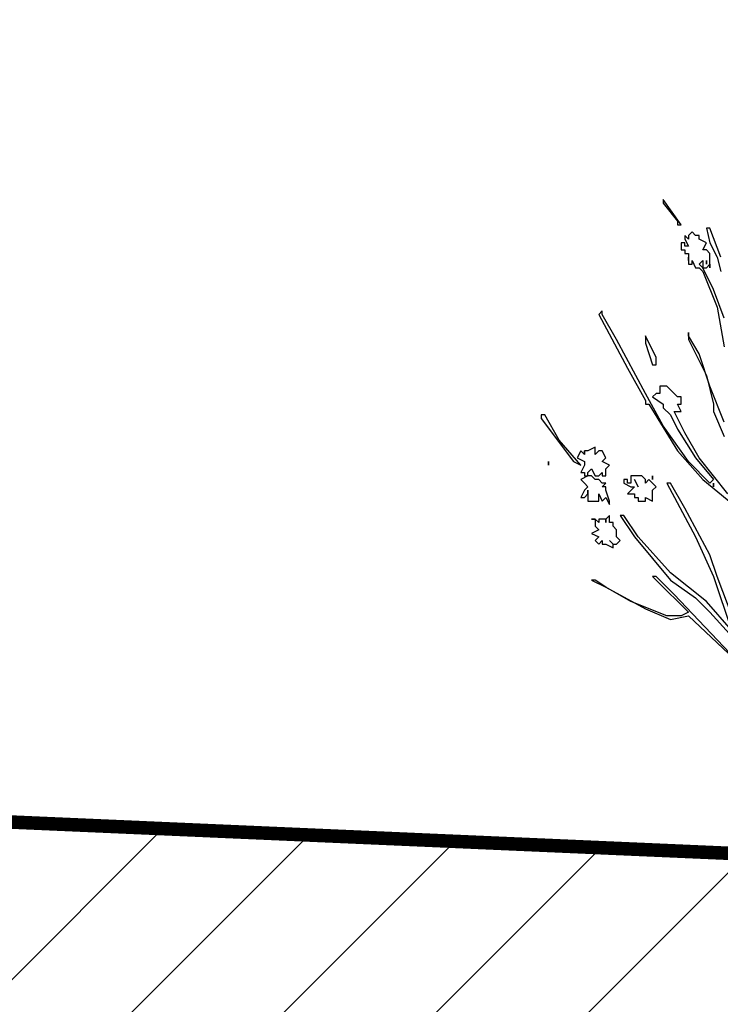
# Model space of a CAD drawing. Header units: centimetres. Extents: x 100159 to 737697, y -50084 to 234864.
# Tile 58 of 165: x 409024 to 409127, y -21180 to -21035. Entities that reach past the tile are written whole.
import ezdxf

# ---------------------------------------------------------------- set-up
doc = ezdxf.new("R2010")
doc.units = ezdxf.units.CM
doc.layers.get('0').update_dxf_attribs({"lineweight": 5})
doc.layers.add('DDL- PAYSAGE', color=63, linetype='Continuous')
doc.layers.add('DDL- STRUCTURE', color=5, linetype='Continuous', lineweight=5)
doc.layers.add('DDL-HACHURES', color=252, linetype='Continuous', lineweight=13)

# ---------------------------------------------------------------- blocks, each defined once
blk = doc.blocks.new('Arbue11')
for points in [[(1.0247, 1.9681), (0.9823, 1.9152), (0.9823, 1.9046), (0.9717, 1.9046), (1.0247, 1.9787), (1.0247, 1.9787), (1.0247, 1.9681)], [(0.8871, 1.8517), (0.8659, 1.8094), (0.8553, 1.7671)], [(0.8553, 1.8094), (0.8871, 1.8941), (0.8976, 1.8941), (0.8871, 1.8517)], [(0.9506, 1.8623), (0.9612, 1.8729), (0.9612, 1.8729), (0.9612, 1.8623), (0.9506, 1.8412), (0.9506, 1.8412), (0.9612, 1.8412), (0.9612, 1.8517), (0.9717, 1.8517), (0.9717, 1.8305), (0.9612, 1.8305), (0.9612, 1.82), (0.9506, 1.82), (0.9506, 1.7988), (0.9506, 1.7988), (0.9506, 1.8094), (0.9506, 1.7882), (0.94, 1.7882), (0.94, 1.7988), (0.9294, 1.7776), (0.9188, 1.7776), (0.9083, 1.7671), (0.8659, 1.6612), (0.8447, 1.5448)], [(0.8447, 1.3226), (0.8871, 1.4284), (0.9188, 1.5236), (0.9506, 1.5766), (0.9506, 1.5871), (0.9506, 1.566), (0.8976, 1.4602), (0.8765, 1.3755), (0.8765, 1.3543), (0.8447, 1.2802)], [(0.8342, 1.1109), (0.9188, 1.2167), (0.9612, 1.2908), (0.9929, 1.3543), (0.9929, 1.3543), (0.9717, 1.3543), (0.9717, 1.3543), (0.9823, 1.3755), (0.9823, 1.3755), (0.9717, 1.3755), (0.9717, 1.3966), (0.9823, 1.3966), (0.9929, 1.4072), (0.9929, 1.4072), (1.0035, 1.4178), (1.0141, 1.4284), (1.0352, 1.4284), (1.0352, 1.4072), (1.0352, 1.4072), (1.0458, 1.4072), (1.0564, 1.3966), (1.0247, 1.3755), (1.0247, 1.3649), (1.0035, 1.3437), (0.9823, 1.3014), (0.9294, 1.2167), (0.8765, 1.1532), (0.8871, 1.1426), (0.9506, 1.2061), (1.0247, 1.312), (1.0776, 1.4072), (1.1622, 1.566), (1.2046, 1.64), (1.2046, 1.6507), (1.2046, 1.6507), (1.2152, 1.64), (1.1305, 1.4813), (1.0776, 1.3861), (1.0776, 1.3755), (1.067, 1.3755), (0.9823, 1.2379), (0.9083, 1.1532), (0.7919, 1.058)], [(0.8024, 0.6982), (0.8659, 0.8675), (0.8871, 0.931), (0.9612, 1.0685), (1.0035, 1.1426), (1.0141, 1.1426), (0.9294, 0.9839), (0.8765, 0.8675), (0.8236, 0.7087)], [(0.8236, 0.7087), (0.8976, 0.7934), (1.0035, 0.878), (1.0988, 0.9839), (1.1411, 1.0474), (1.1517, 1.0474), (1.1093, 0.9839), (1.0035, 0.8569), (0.9294, 0.804), (0.8871, 0.7616), (0.7812, 0.6452)], [(0.8447, 1.6295), (0.8765, 1.7141), (0.9083, 1.7776), (0.9188, 1.7882), (0.9188, 1.7882), (0.9083, 1.7988), (0.9083, 1.7776), (0.8976, 1.7776), (0.8976, 1.7776), (0.8871, 1.7882), (0.8871, 1.7776), (0.8871, 1.7776), (0.8871, 1.8094), (0.8871, 1.8094), (0.8871, 1.82), (0.8976, 1.8305), (0.9083, 1.8305), (0.8976, 1.8517), (0.9188, 1.8623), (0.9188, 1.8729), (0.9294, 1.8729), (0.94, 1.8835), (0.9506, 1.8729), (0.9506, 1.8623)], [(0.8976, 1.7882), (0.8976, 1.7882), (0.8976, 1.7988), (0.8976, 1.7988), (0.8976, 1.7882)], [(1.0564, 1.4919), (1.0564, 1.4919), (1.0458, 1.4919), (1.0458, 1.5131), (1.0776, 1.5766), (1.0776, 1.5554), (1.0564, 1.4919)], [(1.3845, 1.3331), (1.2893, 1.2061), (1.2681, 1.1956), (1.2681, 1.1956), (1.3316, 1.2697), (1.3739, 1.3437), (1.3845, 1.3437), (1.3845, 1.3331)], [(1.2575, 1.2379), (1.2575, 1.2273), (1.2681, 1.2379), (1.2681, 1.2379), (1.2786, 1.2167), (1.2575, 1.2061), (1.2575, 1.1956), (1.2575, 1.1956), (1.2681, 1.1744), (1.2575, 1.1744), (1.2575, 1.1638), (1.2469, 1.1638), (1.2681, 1.1532), (1.2575, 1.1426), (1.2469, 1.1321), (1.2575, 1.1215), (1.2681, 1.1003), (1.2575, 1.1003), (1.2469, 1.1109), (1.2469, 1.1215), (1.2469, 1.1109), (1.2469, 1.1003), (1.2469, 1.0897), (1.2363, 1.0897), (1.2257, 1.0897), (1.2152, 1.0897), (1.2152, 1.1109), (1.2152, 1.1109), (1.2046, 1.0897), (1.194, 1.1003), (1.1834, 1.0792), (1.1834, 1.0897), (1.194, 1.1215), (1.194, 1.1321), (1.2046, 1.1321), (1.194, 1.1426), (1.2046, 1.1426), (1.2046, 1.1426), (1.2152, 1.1532), (1.2257, 1.1532), (1.2257, 1.1532), (1.2363, 1.1638), (1.2469, 1.1638), (1.2469, 1.1638), (1.2469, 1.1638), (1.2469, 1.1744), (1.2363, 1.185), (1.2257, 1.1638), (1.2152, 1.1638), (1.2046, 1.1744), (1.2046, 1.1638), (1.194, 1.1638), (1.194, 1.1638), (1.194, 1.185), (1.1834, 1.1956), (1.1834, 1.1956), (1.2046, 1.2061), (1.2046, 1.2061), (1.2046, 1.2061), (1.194, 1.2167), (1.2046, 1.2379), (1.2152, 1.2379), (1.2257, 1.2273), (1.2257, 1.2379), (1.2257, 1.2485), (1.2469, 1.2379), (1.2575, 1.2379)], [(1.2575, 1.2273), (1.2575, 1.2273), (1.2575, 1.2379), (1.2575, 1.2379), (1.2575, 1.2273)], [(1.3633, 1.1956), (1.3633, 1.1956), (1.3633, 1.2061), (1.3633, 1.2061), (1.3633, 1.1956)], [(1.1093, 1.1638), (1.1199, 1.1638), (1.1199, 1.1532), (1.1199, 1.1532), (1.1199, 1.1532), (1.1199, 1.1426), (1.1305, 1.1426), (1.1305, 1.1532), (1.1411, 1.1532), (1.1411, 1.1426), (1.1199, 1.1321), (1.1093, 1.1321), (1.1305, 1.1109), (1.1305, 1.1109), (1.1305, 1.1109), (1.1093, 1.1109), (1.1093, 1.1003), (1.0988, 1.1003), (1.0988, 1.0897), (1.0881, 1.0897), (1.0881, 1.0897), (1.0776, 1.0897), (1.0776, 1.1003), (1.0564, 1.0897), (1.0564, 1.1109), (1.0564, 1.1215), (1.0458, 1.1321), (1.067, 1.1532), (1.0776, 1.1426), (1.0776, 1.1532), (1.0881, 1.1638), (1.1093, 1.1638), (1.1093, 1.1638)], [(1.0564, 1.1532), (1.0564, 1.1532), (1.0564, 1.1638), (1.0564, 1.1638), (1.0564, 1.1532)], [(0.8765, 1.1426), (0.8765, 1.1426), (0.8765, 1.1321), (0.8765, 1.1426), (0.8765, 1.1426)], [(1.1093, 1.1532), (1.1093, 1.1532), (1.0988, 1.1321), (1.0988, 1.1321), (1.1093, 1.1532)], [(1.194, 1.0368), (1.194, 1.0262), (1.194, 1.0262), (1.194, 1.0262), (1.194, 1.0368), (1.2152, 1.0368), (1.2152, 1.0262), (1.2257, 1.0368), (1.2363, 1.0368), (1.2257, 1.0368), (1.2257, 1.0262), (1.2257, 1.0262), (1.2257, 1.0156), (1.2152, 1.0051), (1.2152, 1.0051), (1.2363, 0.9945), (1.2152, 0.9839), (1.2257, 0.9733), (1.2257, 0.9733), (1.2152, 0.9627), (1.2046, 0.9733), (1.2046, 0.9733), (1.2046, 0.9733), (1.2046, 0.9627), (1.194, 0.9627), (1.1729, 0.9521), (1.1729, 0.9627), (1.1622, 0.9627), (1.1517, 0.9733), (1.1622, 0.9839), (1.1622, 0.9945), (1.1622, 0.9945), (1.1622, 1.0051), (1.1622, 1.0051), (1.1622, 1.0051), (1.1729, 1.0156), (1.1729, 1.0156), (1.1729, 1.0262), (1.1834, 1.0262), (1.1834, 1.0474), (1.194, 1.0368), (1.194, 1.0368)], [(1.1729, 0.9627), (1.1834, 0.9733), (1.1729, 0.9627), (1.1729, 0.9627)], [(1.0458, 0.8569), (0.9506, 0.7616), (0.9717, 0.7511), (1.0141, 0.7511), (1.1199, 0.7934), (1.194, 0.8357), (1.0776, 0.7722), (1.0035, 0.7405), (0.9506, 0.7511), (0.9506, 0.7511), (0.7812, 0.5923), (0.7812, 0.5923), (0.7919, 0.6029), (0.9929, 0.8146), (1.0458, 0.8675), (1.0564, 0.8675), (1.0458, 0.8569)], [(1.2257, 0.8569), (1.2363, 0.8569), (1.194, 0.8357), (1.2257, 0.8569)]]:
    blk.add_lwpolyline(points)

msp = doc.modelspace()

# ---------------------------------------------------------------- hatches: boundary and pattern name
at = {"layer": 'DDL-HACHURES'}
h = msp.add_hatch(dxfattribs=at)
h.set_pattern_fill('ANSI31', color=256, scale=5, angle=180)
h.set_pattern_definition([(315, (487101.846, -21236.112), (11.2253202, 11.2253202), [])])
edge = h.paths.add_edge_path()
edge.add_line((428241.223, -20411.342), (430732.326, -20411.377))
edge.add_line((430732.326, -20411.377), (430732.469, -20542.781))
edge.add_line((430732.469, -20542.781), (430771.842, -20569.512))
edge.add_line((430771.842, -20569.512), (430771.842, -20447.377))
edge.add_line((430771.842, -20447.377), (431572.594, -20447.377))
edge.add_line((431572.594, -20447.377), (431572.594, -20557.358))
edge.add_line((431572.594, -20557.358), (431592.594, -20570.936))
edge.add_line((431592.594, -20570.936), (431592.594, -20447.377))
edge.add_line((431592.594, -20447.377), (431852.489, -20447.377))
edge.add_line((431852.489, -20447.377), (431852.489, -20557.286))
edge.add_line((431852.489, -20557.286), (431872.594, -20570.512))
edge.add_line((431872.594, -20570.512), (431872.594, -20447.377))
edge.add_line((431872.594, -20447.377), (432672.944, -20447.377))
edge.add_line((432672.944, -20447.377), (432672.944, -20556.215))
edge.add_line((432672.944, -20556.215), (432712.53, -20583.09))
edge.add_line((432712.53, -20583.09), (432712.53, -20413.377))
edge.add_line((432712.53, -20413.377), (432730.53, -20413.377))
edge.add_line((432730.53, -20413.377), (432730.53, -20431.377))
edge.add_line((432730.53, -20431.377), (432952.464, -20432.308))
edge.add_line((432952.464, -20432.308), (432952.464, -20471.377))
edge.add_line((432952.464, -20471.377), (432972.464, -20471.377))
edge.add_line((432972.464, -20471.377), (432972.464, -20431.377))
edge.add_line((432972.464, -20431.377), (433251.467, -20430.076))
edge.add_line((433251.467, -20430.076), (433251.467, -20605.165))
edge.add_line((433251.467, -20605.165), (433271.467, -20596.83))
edge.add_line((433271.467, -20596.83), (433271.467, -20431.377))
edge.add_line((433271.467, -20431.377), (433772.53, -20431.377))
edge.add_line((433772.53, -20431.377), (433772.53, -20596.83))
edge.add_line((433772.53, -20596.83), (433792.53, -20603.864))
edge.add_line((433792.53, -20603.864), (433792.53, -20431.377))
edge.add_line((433792.53, -20431.377), (433812.532, -20431.377))
edge.add_line((433812.532, -20431.377), (433812.532, -20471.377))
edge.add_line((433812.532, -20471.377), (433832.532, -20471.377))
edge.add_line((433832.532, -20471.377), (433832.532, -20411.377))
edge.add_line((433832.532, -20411.377), (434044.531, -20411.377))
edge.add_line((434044.531, -20411.377), (434044.531, -20426.377))
edge.add_line((434044.531, -20426.377), (435404.807, -20480.764))
edge.add_line((435404.807, -20480.764), (435404.807, -20469.769))
edge.add_line((435404.807, -20469.769), (435547.248, -20477.825))
edge.add_line((435547.248, -20477.825), (435546.926, -20489.675))
edge.add_line((435546.926, -20489.675), (437193.368, -20551.115))
edge.add_line((437193.368, -20551.115), (437732.1, -20616.411))
edge.add_line((437732.1, -20616.411), (437732.1, -20631.411))
edge.add_line((437732.1, -20631.411), (438339.416, -20630.913))
edge.add_line((438339.416, -20630.913), (438339.416, -20615.913))
edge.add_line((438339.416, -20615.913), (438805.023, -20610.193))
edge.add_line((438805.023, -20610.193), (438811.747, -21068.427))
edge.add_line((438811.747, -21068.427), (421995.953, -21014.17))
edge.add_line((421995.953, -21014.17), (423667.654, -20634.342))
edge.add_arc((423727.96, -20641.842), 60.77, 172.91073, 187.08927)
edge.add_arc((424337.298, -76079283.802), 76058634.463, 89.99949554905, 90.00050445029, ccw=False)
edge.add_line((425006.944, -20649.342), (425006.944, -20612.039))
edge.add_line((425006.944, -20612.039), (425953.543, -20512.039))
edge.add_line((425953.543, -20512.039), (428241.223, -20411.342))
h = msp.add_hatch(dxfattribs=at)
h.set_pattern_fill('ANSI31', color=256, scale=5, angle=180)
h.set_pattern_definition([(225, (436276.044, 268681.754), (11.22532015, -11.22532015), [])])
h.paths.add_polyline_path([(401871.954, -21099.68), (407784.521, -21099.714), (410885.477, -21234.714), (411427.377, -21304.714), (411427.377, -21319.714), (412034.693, -21319.216), (412034.693, -21304.216), (412284.938, -21304.011), (412751.729, -21299.293), (412762.081, -21861.598), (397446.283, -21863.892), (397446.283, -21322.68), (398464.797, -21322.68), (398464.797, -21337.68), (399211.728, -21337.68), (399211.728, -21322.68), (400648.904, -21199.68)])

# ---------------------------------------------------------------- linework, layer by layer
at = {"layer": 'DDL- STRUCTURE', "const_width": 2}
msp.add_lwpolyline([(401871.954, -21099.68), (407784.521, -21099.714), (410885.477, -21234.714), (411427.377, -21304.714), (411427.377, -21319.714), (412034.693, -21319.216), (412034.693, -21304.216), (412284.938, -21304.011), (412751.729, -21299.293), (412762.081, -21861.598), (397446.283, -21863.892), (397446.283, -21322.68), (398464.797, -21322.68), (398464.797, -21337.68), (399211.728, -21337.68), (399211.728, -21322.68), (400648.904, -21199.68)], close=True, dxfattribs=at)
msp.add_lwpolyline([(407784.521, -21099.714), (410885.477, -21234.714), (411427.377, -21304.714), (411427.377, -21319.714), (412034.693, -21319.216), (412034.693, -21304.216), (412284.938, -21304.011), (412503.507, -21299.293)], dxfattribs=at)

# ---------------------------------------------------------------- block references
at = {"layer": 'DDL- PAYSAGE', "color": 85, "lineweight": 0, "true_color": 0x58ba48, "xscale": -50, "yscale": 50, "zscale": 50}
msp.add_blockref('Arbue11', (409169.849, -21160.762), dxfattribs=at)

doc.saveas('drawing.dxf')
